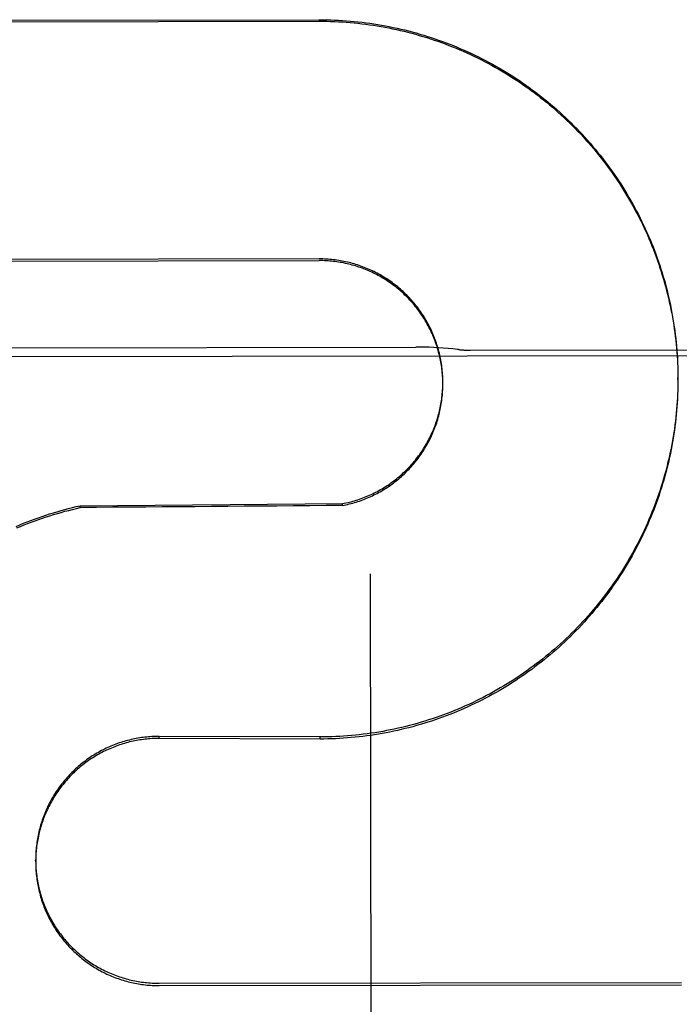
# Model space of a CAD drawing. Header units: inches. Extents: x 0 to 235, y 0 to 152.
# Tile 17 of 93: x 79.834 to 79.999, y 46.716 to 46.962. Entities that reach past the tile are written whole.
import ezdxf

# ---------------------------------------------------------------- set-up
doc = ezdxf.new("R2010")
doc.units = ezdxf.units.IN
doc.header["$LTSCALE"] = 12.9163468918
doc.header["$MEASUREMENT"] = 0
doc.linetypes.add('HIDDEN', pattern=[0.2, 0.1, -0.1])
doc.layers.add('02___PRT_ALL_AXES', color=7, linetype='CONTINUOUS')
doc.layers.add('DEFAULT_2', color=8, linetype='HIDDEN')

msp = doc.modelspace()

# ---------------------------------------------------------------- linework, layer by layer
at = {"layer": '02___PRT_ALL_AXES', "color": 8, "linetype": 'HIDDEN'}
for p, q in [((79.7027291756, 46.87740307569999), (80.5152281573, 46.8786894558)), ((79.78511251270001, 46.87976592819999), (79.9328383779, 46.87999981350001)), ((79.94647663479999, 46.8792008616), (80.0214765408, 46.8793196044))]:
    msp.add_line(p, q, dxfattribs=at)
at = {"layer": 'DEFAULT_2', "color": 8, "linetype": 'HIDDEN'}
for p, q in [((79.7785768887, 46.9613145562), (79.9087015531, 46.9615205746)), ((79.7785774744, 46.9609446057), (79.9087021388, 46.9611506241)), ((79.9087958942, 46.9019331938), (79.7786712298, 46.9017271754)), ((79.7786718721, 46.9013214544), (79.90879653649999, 46.9015274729)), ((79.9980344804, 46.8772446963), (79.9980865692, 46.8758096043)), ((79.9980845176, 46.8762648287), (79.9981252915, 46.8748347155)), ((79.9981237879, 46.8752844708), (79.9981533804, 46.87385943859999)), ((79.9981700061, 46.8733227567), (79.9981769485, 46.8723416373)), ((79.9395828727, 46.8714902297), (79.93956948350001, 46.87233586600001)), ((79.9395744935, 46.8697407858), (79.9395845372, 46.8705719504)), ((79.9395900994, 46.8710529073), (79.9395827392, 46.8718950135)), ((79.9395914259, 46.8708116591), (79.9395896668, 46.8714540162)), ((79.9395911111, 46.8706154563), (79.9395914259, 46.8708116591)), ((79.9981776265, 46.87191371), (79.99817379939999, 46.8709326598)), ((79.9981776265, 46.8719137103), (79.998176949, 46.8723416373)), ((79.9395568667, 46.8693037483), (79.9395724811, 46.8701310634)), ((79.9980969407, 46.8684181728), (79.998052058, 46.8670319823)), ((79.99813310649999, 46.8693986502), (79.9980984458, 46.8680065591)), ((79.9981584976, 46.8703794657), (79.9981342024, 46.8689816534)), ((79.84921194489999, 46.8404659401), (79.9145802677, 46.84098981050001)), ((79.84921266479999, 46.8400111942), (79.84921194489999, 46.8404659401)), ((79.9145809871, 46.8405354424), (79.9145802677, 46.84098981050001)), ((79.922438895, 46.2714015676), (79.92156478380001, 46.8235047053)), ((79.9089843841, 46.7828798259), (79.8688631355, 46.7830300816)), ((79.8688639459, 46.78251820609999), (79.8688631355, 46.7830300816)), ((79.9089851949, 46.7823677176), (79.8688639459, 46.78251820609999)), ((79.9089851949, 46.7823677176), (79.9089843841, 46.7828798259)), ((79.8381177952, 46.75169296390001), (79.8381169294, 46.7522398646)), ((79.86891178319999, 46.7215470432), (79.9990364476, 46.7217530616)), ((79.8689127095, 46.7209620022), (79.99903737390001, 46.7211680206))]:
    msp.add_line(p, q, dxfattribs=at)
for points in [[(79.9087015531, 46.9615205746), (79.9096828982, 46.9615167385), (79.91066402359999, 46.9615021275), (79.9116449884, 46.9614767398), (79.9126256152, 46.9614405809), (79.9136057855, 46.9613936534), (79.9145853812, 46.96133596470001), (79.915564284, 46.96126752), (79.9165423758, 46.9611883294), (79.9175195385, 46.9610984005), (79.91849565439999, 46.9609977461), (79.9194706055, 46.9608863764), (79.9204442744, 46.9607643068), (79.9214165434, 46.9606315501), (79.9223872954, 46.9604881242), (79.9233564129, 46.9603340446), (79.9243237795, 46.9601693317), (79.9252892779, 46.9599940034), (79.9262527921, 46.959808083), (79.92721420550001, 46.9596115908), (79.92817340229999, 46.9594045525), (79.9291302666, 46.9591869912), (79.9300846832, 46.9589589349), (79.9310365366, 46.9587204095), (79.93198571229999, 46.9584714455), (79.9329320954, 46.95821207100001), (79.9338755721, 46.9579423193), (79.9348160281, 46.9576622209), (79.93575335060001, 46.9573718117), (79.9366874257, 46.9570711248), (79.93761814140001, 46.95676019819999), (79.9385453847, 46.9564390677), (79.9394690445, 46.9561077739), (79.9403890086, 46.9557663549), (79.9413051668, 46.9554148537), (79.9422174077, 46.9550533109), (79.9431256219, 46.9546817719), (79.9440296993, 46.95430027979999), (79.9449295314, 46.9539088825), (79.9458250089, 46.9535076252), (79.9467160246, 46.9530965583), (79.94760247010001, 46.9526757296), (79.9484842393, 46.9522451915), (79.949361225, 46.95180499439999), (79.9502333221, 46.951355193), (79.9511004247, 46.9508958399), (79.9519624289, 46.9504269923), (79.9528192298, 46.9499487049), (79.9536707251, 46.9494610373), (79.954516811, 46.9489640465), (79.95535738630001, 46.9484577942), (79.9561923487, 46.9479423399), (79.9570215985, 46.9474177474), (79.9578450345, 46.9468840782), (79.95866255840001, 46.9463413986), (79.95947407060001, 46.9457897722), (79.9602794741, 46.94522926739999), (79.9610786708, 46.94465995), (79.9618715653, 46.9440818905), (79.9626580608, 46.9434951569), (79.9634380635, 46.9428998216), (79.9642114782, 46.942295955), (79.96497821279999, 46.9416836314), (79.9657381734, 46.94106292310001), (79.9664912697, 46.9404339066), (79.9672374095, 46.9397966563), (79.9679765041, 46.93915125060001), (79.968708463, 46.9384977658), (79.9694331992, 46.9378362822), (79.9701506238, 46.9371668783), (79.97086065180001, 46.9364896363), (79.97156319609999, 46.9358046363), (79.9722581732, 46.9351119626), (79.9729454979, 46.93441169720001), (79.9736250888, 46.93370392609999), (79.9742968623, 46.9329887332), (79.97496073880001, 46.9322662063), (79.9756166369, 46.9315364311), (79.9762644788, 46.9307994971), (79.97690418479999, 46.9300554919), (79.97753567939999, 46.9293045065), (79.97815888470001, 46.9285466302), (79.97877372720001, 46.9277819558), (79.979380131, 46.92701057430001), (79.9799780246, 46.92623258), (79.9805673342, 46.9254480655), (79.9811479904, 46.9246571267), (79.9817199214, 46.923859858), (79.9822830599, 46.9230563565), (79.98283733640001, 46.92224671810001), (79.9833826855, 46.9214310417), (79.9839190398, 46.9206094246), (79.9844463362, 46.9197819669), (79.9849645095, 46.9189487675), (79.9854734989, 46.9181099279), (79.9859732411, 46.9172655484), (79.9864636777, 46.9164157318), (79.98694474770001, 46.9155605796), (79.9874163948, 46.9147001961), (79.9878785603, 46.91383468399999), (79.9883311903, 46.9129641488), (79.9887742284, 46.9120886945), (79.9892076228, 46.9112084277), (79.9896313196, 46.9103234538), (79.9900452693, 46.9094338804), (79.99044942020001, 46.90853981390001), (79.9908437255, 46.90764136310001), (79.99122813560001, 46.90673863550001), (79.991602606, 46.90583174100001), (79.9919670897, 46.90492078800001), (79.9923215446, 46.9040058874), (79.9926659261, 46.9030871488), (79.9930001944, 46.9021646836), (79.9933243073, 46.9012386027), (79.9936382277, 46.9003090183), (79.99394191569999, 46.8993760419), (79.9942353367, 46.8984397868), (79.9945184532, 46.8975003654), (79.9947912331, 46.8965578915), (79.9950536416, 46.8956124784), (79.9953056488, 46.8946642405), (79.99554722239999, 46.893713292), (79.9957783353, 46.8927597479), (79.99599895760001, 46.8918037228), (79.9962090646, 46.8908453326), (79.9964086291, 46.8898846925), (79.9965976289, 46.8889219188), (79.9967760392, 46.8879571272), (79.9969438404, 46.8869904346), (79.9971010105, 46.8860219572), (79.9972475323, 46.8850518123), (79.9973833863, 46.88408011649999), (79.9975085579, 46.8831069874), (79.9976230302, 46.8821325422), (79.9977267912, 46.8811568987), (79.9978198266, 46.8801801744), (79.9979021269, 46.8792024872), (79.9979736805, 46.87822395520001), (79.9980344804, 46.8772446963)], [(79.9087021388, 46.9611506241), (79.9096765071, 46.961146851), (79.91065068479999, 46.9611324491), (79.9116247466, 46.9611074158), (79.9125984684, 46.9610717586), (79.9135716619, 46.961025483), (79.9145442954, 46.9609685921), (79.9155163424, 46.96090108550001), (79.9164875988, 46.9608229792), (79.9174578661, 46.9607342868), (79.9184271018, 46.9606350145), (79.9193952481, 46.9605251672), (79.9203621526, 46.960404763), (79.9213276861, 46.9602738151), (79.9222917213, 46.96013234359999), (79.92325410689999, 46.95998036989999), (79.9242147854, 46.9598179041), (79.9251737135, 46.9596449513), (79.9261306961, 46.9594615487), (79.92708553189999, 46.9592677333), (79.92803819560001, 46.959063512), (79.9289886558, 46.9588488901), (79.9299367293, 46.9586239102), (79.93088224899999, 46.9583886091), (79.9318251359, 46.9581430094), (79.932765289, 46.9578871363), (79.9337026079, 46.95762101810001), (79.9346370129, 46.9573446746), (79.9355683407, 46.9570581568), (79.9364964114, 46.9567615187), (79.9374211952, 46.9564547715), (79.9383426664, 46.95613792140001), (79.93926063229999, 46.9558110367), (79.9401749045, 46.955474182), (79.9410854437, 46.95512737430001), (79.9419921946, 46.9547706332), (79.9428950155, 46.9544040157), (79.9437937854, 46.9540275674), (79.94468838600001, 46.9536413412), (79.9455786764, 46.9532453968), (79.946464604, 46.95283975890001), (79.9473461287, 46.95242444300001), (79.9482230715, 46.9519995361), (79.9490952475, 46.9515651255), (79.949962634, 46.9511212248), (79.950825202, 46.9506678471), (79.9516827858, 46.95020508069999), (79.95253523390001, 46.9497330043), (79.95338247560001, 46.94925166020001), (79.9542244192, 46.9487610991), (79.9550609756, 46.9482613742), (79.95589207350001, 46.9477525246), (79.956717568, 46.9472346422), (79.9575372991, 46.9467078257), (79.958351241, 46.9461720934), (79.9591593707, 46.94562745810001), (79.95996151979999, 46.9450740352), (79.9607575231, 46.9445119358), (79.96154734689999, 46.9439411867), (79.9623309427, 46.9433618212), (79.9631081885, 46.9427739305), (79.9638789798, 46.9421775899), (79.9646432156, 46.94157288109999), (79.965400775, 46.9409598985), (79.96615161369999, 46.9403386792), (79.9668956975, 46.9397092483), (79.96763287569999, 46.9390717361), (79.9683629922, 46.9384262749), (79.9690860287, 46.9377728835), (79.9698019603, 46.9371115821), (79.9705106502, 46.93644249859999), (79.9712119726, 46.9357657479), (79.97190586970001, 46.9350813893), (79.9725922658, 46.9343894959), (79.9732710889, 46.93369014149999), (79.9739422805, 46.9329833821), (79.9746057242, 46.932269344), (79.9752612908, 46.9315481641), (79.9759089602, 46.93081986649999), (79.97654871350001, 46.93008446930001), (79.9771804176, 46.9293421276), (79.9778039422, 46.9285929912), (79.9784192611, 46.9278370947), (79.97902633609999, 46.927074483), (79.9796250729, 46.9263052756), (79.9802153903, 46.9255295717), (79.98079721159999, 46.9247474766), (79.9813704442, 46.9239591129), (79.98193505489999, 46.9231645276), (79.98249101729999, 46.9223637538), (79.9830382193, 46.9215569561), (79.9835765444, 46.9207443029), (79.9841059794, 46.9199258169), (79.9846265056, 46.9191015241), (79.9851380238, 46.9182715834), (79.9856404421, 46.9174361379), (79.9861337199, 46.9165952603), (79.9866178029, 46.9157490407), (79.9870926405, 46.9148975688), (79.9875581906, 46.9140409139), (79.9880143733, 46.913179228), (79.9884610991, 46.91231267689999), (79.9888983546, 46.9114412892), (79.9893261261, 46.9105650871), (79.9897443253, 46.909684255), (79.9901528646, 46.9087989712), (79.9905517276, 46.90790927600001), (79.9909408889, 46.9070152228), (79.9913202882, 46.9061169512), (79.9916898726, 46.9052145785), (79.9920495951, 46.904308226), (79.9923993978, 46.9033980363), (79.99273926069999, 46.9024840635), (79.99306916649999, 46.9015663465), (79.9933890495, 46.9006450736), (79.9936988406, 46.8997204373), (79.9939985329, 46.8987924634), (79.9942881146, 46.8978611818), (79.994567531, 46.896926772), (79.9948367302, 46.8959893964), (79.9950956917, 46.8950491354), (79.9953443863, 46.8941060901), (79.99558278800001, 46.8931603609), (79.9958108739, 46.892212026), (79.9960286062, 46.8912612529), (79.9962359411, 46.8903082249), (79.9964328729, 46.8893529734), (79.9966193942, 46.8883955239), (79.9967954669, 46.8874360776), (79.9969610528, 46.88647482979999), (79.9971161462, 46.8855118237), (79.99726073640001, 46.8845471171), (79.9973948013, 46.88358086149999), (79.9975183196, 46.88261318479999), (79.9976312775, 46.8816442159), (79.99773365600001, 46.8806741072), (79.99782544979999, 46.8797029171), (79.99790665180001, 46.87873068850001), (79.9979772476, 46.8777576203), (79.9980372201, 46.8767839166)], [(79.9395694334, 46.8719273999), (79.9395499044, 46.8727764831), (79.9395240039, 46.8732167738), (79.9394917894, 46.8736566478), (79.9394532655, 46.8740960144), (79.9394084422, 46.8745347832), (79.9393573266, 46.8749728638), (79.9392999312, 46.8754101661), (79.93923626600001, 46.8758466), (79.93916634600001, 46.8762820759), (79.9390901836, 46.87671650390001), (79.9390077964, 46.8771497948), (79.93891919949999, 46.8775818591), (79.938824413, 46.8780126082), (79.9387234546, 46.8784419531), (79.9386163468, 46.8788698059), (79.9385031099, 46.8792960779), (79.9383837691, 46.8797206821), (79.938258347, 46.8801435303), (79.9381268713, 46.8805645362), (79.93798936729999, 46.8809836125), (79.937845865, 46.8814006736), (79.9376963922, 46.8818156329), (79.93754098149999, 46.8822284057), (79.9373796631, 46.8826389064), (79.9372124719, 46.8830470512), (79.9370394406, 46.8834527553), (79.93686060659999, 46.883855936), (79.9366760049, 46.8842565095), (79.9364856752, 46.8846543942), (79.9362896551, 46.8850495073), (79.9360879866, 46.8854417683), (79.9358807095, 46.8858310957), (79.9356678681, 46.8862174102), (79.9354495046, 46.8866006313), (79.9352256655, 46.8869806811), (79.9349963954, 46.8873574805), (79.9347617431, 46.8877309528), (79.93452175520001, 46.8881010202), (79.9342764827, 46.8884676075), (79.9340259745, 46.8888306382), (79.9337702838, 46.8891900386), (79.9335094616, 46.8895457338), (79.9332435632, 46.88989765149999), (79.9329726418, 46.8902457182), (79.9326967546, 46.8905898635), (79.932415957, 46.8909300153), (79.9321303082, 46.8912661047), (79.9318398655, 46.8915980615), (79.9315446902, 46.8919258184), (79.9312448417, 46.8922493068), (79.930940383, 46.8925684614), (79.9306313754, 46.8928832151), (79.9303178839, 46.8931935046), (79.9299999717, 46.8934992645), (79.9296777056, 46.8938004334), (79.9293511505, 46.89409694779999), (79.92902037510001, 46.89438874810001), (79.928685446, 46.8946757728), (79.92834643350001, 46.8949579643), (79.92800340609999, 46.89523526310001), (79.9276564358, 46.8955076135), (79.9273055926, 46.8957749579), (79.92695095, 46.896037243), (79.9265925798, 46.8962944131), (79.9262305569, 46.8965464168), (79.92586495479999, 46.8967932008), (79.9254958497, 46.89703471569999), (79.9251233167, 46.8972709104), (79.9247474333, 46.8975017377), (79.92436827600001, 46.8977271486), (79.9239859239, 46.8979470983), (79.9236004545, 46.89816153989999), (79.9232119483, 46.8983704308), (79.9228204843, 46.8985737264), (79.9224261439, 46.8987713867), (79.9220290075, 46.89896336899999), (79.92162915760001, 46.8991496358), (79.9212266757, 46.8993301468), (79.9208216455, 46.8995048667), (79.9204141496, 46.8996737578), (79.9200042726, 46.899836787), (79.9195920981, 46.8999939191), (79.9191777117, 46.9001451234), (79.918761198, 46.9002903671), (79.9183426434, 46.9004296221), (79.9179221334, 46.9005628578), (79.9174997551, 46.9006900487), (79.9170755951, 46.9008111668), (79.916649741, 46.900926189), (79.9162222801, 46.9010350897), (79.9157933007, 46.9011378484), (79.9153628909, 46.9012344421), (79.9149311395, 46.90132485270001), (79.914498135, 46.9014090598), (79.9140639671, 46.901487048), (79.9136287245, 46.9015587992), (79.9131924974, 46.9016243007), (79.9127553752, 46.901683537), (79.9123174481, 46.90173649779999), (79.911878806, 46.9017831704), (79.9114395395, 46.901823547), (79.9109997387, 46.9018576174), (79.91055949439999, 46.9018853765), (79.910118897, 46.9019068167), (79.9096780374, 46.9019219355), (79.9092370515, 46.9019307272), (79.9087958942, 46.9019331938)], [(79.9395497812, 46.8723643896), (79.9395239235, 46.872801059), (79.9394918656, 46.8732372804), (79.9394536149, 46.87367299), (79.9394091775, 46.8741081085), (79.9393585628, 46.8745425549), (79.93930177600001, 46.8749762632), (79.9392388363, 46.8754091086), (79.9391697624, 46.8758409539), (79.9390945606, 46.8762717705), (79.9390132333, 46.8767015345), (79.9389258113, 46.87713009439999), (79.9388323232, 46.8775572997), (79.93873277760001, 46.8779831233), (79.9386271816, 46.8784075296), (79.9385155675, 46.8788303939), (79.9383979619, 46.8792516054), (79.9382743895, 46.8796710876), (79.9381448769, 46.8800887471), (79.93800944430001, 46.880504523), (79.9378681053, 46.8809183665), (79.9377209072, 46.88133014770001), (79.9375678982, 46.8817397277), (79.9374090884, 46.882147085), (79.93724448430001, 46.8825521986), (79.9370741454, 46.8829549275), (79.9368981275, 46.8833551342), (79.93671644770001, 46.8837527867), (79.9365291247, 46.8841478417), (79.93633620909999, 46.8845401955), (79.93613774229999, 46.884929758), (79.9359337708, 46.885316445), (79.9357243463, 46.8857001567), (79.9355094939, 46.8860808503), (79.9352892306, 46.88645849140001), (79.9350636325, 46.8868329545), (79.9348327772, 46.8872041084), (79.9345966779, 46.8875719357), (79.9343553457, 46.8879364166), (79.93410886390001, 46.8882974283), (79.9338573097, 46.88865485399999), (79.9336007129, 46.8890086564), (79.9333391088, 46.8893587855), (79.9330725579, 46.8897051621), (79.932801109, 46.8900477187), (79.9325248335, 46.8903863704), (79.9322438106, 46.8907210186), (79.9319580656, 46.89105163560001), (79.9316676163, 46.89137819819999), (79.9313725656, 46.891700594), (79.9310730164, 46.8920187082), (79.93076898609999, 46.8923325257), (79.9304604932, 46.8926420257), (79.9301476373, 46.8929471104), (79.9298305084, 46.8932476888), (79.9295091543, 46.89354371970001), (79.929183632, 46.8938351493), (79.9288540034, 46.8941219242), (79.9285203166, 46.894403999), (79.9281826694, 46.8946812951), (79.9278411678, 46.8949537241), (79.9274958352, 46.8952212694), (79.9271466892, 46.8954839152), (79.9267938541, 46.8957415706), (79.9264374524, 46.8959941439), (79.92607750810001, 46.8962416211), (79.9257140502, 46.8964839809), (79.92534718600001, 46.8967211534), (79.9249770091, 46.8969530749), (79.9246035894, 46.8971797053), (79.9242270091, 46.89740099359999), (79.9238473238, 46.89761690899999), (79.9234645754, 46.8978274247), (79.9230788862, 46.8980324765), (79.9226903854, 46.8982319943), (79.9222990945, 46.8984259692), (79.92190503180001, 46.8986143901), (79.9215083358, 46.8987971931), (79.9211091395, 46.89897431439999), (79.9207074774, 46.89914574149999), (79.9203033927, 46.8993114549), (79.9198969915, 46.8994714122), (79.91948836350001, 46.8996255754), (79.9190776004, 46.899773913), (79.9186648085, 46.8999163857), (79.91825003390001, 46.90005297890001), (79.9178333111, 46.90018367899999), (79.917414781, 46.9003084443), (79.9169945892, 46.90042722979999), (79.9165727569, 46.90054003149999), (79.9161493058, 46.9006468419), (79.9157243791, 46.9007476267), (79.9152981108, 46.9008423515), (79.9148705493, 46.9009310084), (79.9144417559, 46.9010135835), (79.9140118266, 46.9010900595), (79.9135808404, 46.90116041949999), (79.913148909, 46.9012246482), (79.9127161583, 46.9012827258), (79.9122826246, 46.9013346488), (79.9118483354, 46.90138041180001), (79.9114134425, 46.9014200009), (79.91097809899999, 46.9014534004), (79.9105423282, 46.9014806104), (79.9101061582, 46.9015016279), (79.9096697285, 46.9015164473), (79.90923320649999, 46.9015250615), (79.90879653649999, 46.9015274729)], [(79.9435105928, 46.8793727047), (79.94324202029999, 46.87940396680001), (79.9420573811, 46.8795324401), (79.94087608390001, 46.87964522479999), (79.9396987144, 46.8797423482), (79.9385258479, 46.87982385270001), (79.9373580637, 46.8798897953), (79.9361959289, 46.8799402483), (79.9350400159, 46.8799752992), (79.93389108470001, 46.87999505), (79.9328374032, 46.879999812)], [(79.9981522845, 46.87430374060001), (79.9981708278, 46.8728839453), (79.9981776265, 46.87191371)], [(79.9395859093, 46.8701780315), (79.9395902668, 46.8710129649), (79.9395907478, 46.8712403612)], [(79.9981769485, 46.8723416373), (79.9981731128, 46.8713605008), (79.9981593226, 46.86995707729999)], [(79.9145802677, 46.84098981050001), (79.9150130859, 46.8410752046), (79.91544454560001, 46.8411667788), (79.915874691, 46.8412645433), (79.9163033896, 46.841368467), (79.9167305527, 46.84147853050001), (79.91715609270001, 46.8415947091), (79.9175799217, 46.8417169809), (79.9180019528, 46.84184531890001), (79.91842209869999, 46.8419796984), (79.91884027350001, 46.8421200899), (79.9192563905, 46.84226646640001), (79.9196703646, 46.8424187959), (79.92008211, 46.842577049), (79.9204915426, 46.8427411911), (79.9208985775, 46.8429111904), (79.9213031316, 46.84308701), (79.9217051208, 46.8432686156), (79.9221044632, 46.8434559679), (79.9225010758, 46.84364903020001), (79.92289487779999, 46.84384776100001), (79.9232857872, 46.8440521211), (79.92367372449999, 46.8442620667), (79.9240586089, 46.8444775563), (79.9244403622, 46.8446985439), (79.9248189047, 46.8449249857), (79.9251941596, 46.8451568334), (79.92556604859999, 46.8453940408), (79.9259344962, 46.8456365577), (79.9262994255, 46.8458843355), (79.9266607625, 46.8461373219), (79.9270184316, 46.8463954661), (79.9273723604, 46.8466587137), (79.92772247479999, 46.84692701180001), (79.9280687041, 46.8472003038), (79.9284109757, 46.8474785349), (79.92874922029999, 46.8477616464), (79.92908336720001, 46.84804958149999), (79.9294133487, 46.84834227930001), (79.9297390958, 46.8486396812), (79.9300605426, 46.84894172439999), (79.9303776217, 46.8492483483), (79.930690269, 46.8495594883), (79.93099841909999, 46.8498750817), (79.9313020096, 46.8501950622), (79.9316009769, 46.85051936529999), (79.9318952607, 46.8508479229), (79.932184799, 46.8511806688), (79.9324695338, 46.851517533), (79.93274940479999, 46.8518584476), (79.93302435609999, 46.85220334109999), (79.9332943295, 46.8525521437), (79.9335592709, 46.8529047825), (79.9338191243, 46.8532611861), (79.9340738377, 46.8536212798), (79.9343233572, 46.8539849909), (79.9345676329, 46.8543522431), (79.934806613, 46.8547229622), (79.9350402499, 46.8550970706), (79.9352684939, 46.8554744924), (79.9354912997, 46.85585514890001), (79.93570861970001, 46.8562389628), (79.9359204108, 46.8566258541), (79.9361266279, 46.85701574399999), (79.9363272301, 46.85740855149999), (79.9365221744, 46.8578041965), (79.9367114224, 46.85820259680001), (79.9368949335, 46.8586036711), (79.93707267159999, 46.8590073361), (79.9372445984, 46.8594135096), (79.9374106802, 46.8598221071), (79.9375708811, 46.8602330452), (79.93772516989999, 46.8606462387), (79.937873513, 46.8610616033), (79.9380158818, 46.8614790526), (79.938152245, 46.86189850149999), (79.9382825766, 46.86231986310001), (79.9384068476, 46.862743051), (79.9385250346, 46.8631679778), (79.9386371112, 46.8635945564), (79.9387430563, 46.8640226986), (79.9388428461, 46.8644523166), (79.9389364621, 46.8648833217), (79.9390238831, 46.8653156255), (79.9391050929, 46.86574913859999), (79.9391800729, 46.8661837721), (79.9392488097, 46.8666194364), (79.9393112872, 46.86705604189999), (79.9393674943, 46.8674934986), (79.9394174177, 46.8679317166), (79.939461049, 46.86837060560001), (79.9394983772, 46.8688100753), (79.9395293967, 46.8692500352), (79.93955409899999, 46.8696903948)], [(79.9145809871, 46.8405354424), (79.9150092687, 46.8406199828), (79.915436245, 46.84071058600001), (79.9158619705, 46.8408072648), (79.9162862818, 46.840909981), (79.9167090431, 46.8410187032), (79.9171302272, 46.8411334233), (79.9175498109, 46.8412541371), (79.91796764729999, 46.8413808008), (79.9183835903, 46.8415133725), (79.9187976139, 46.8416518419), (79.91920968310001, 46.8417961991), (79.919619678, 46.8419464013), (79.9200274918, 46.8421024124), (79.92043305, 46.8422642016), (79.9208362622, 46.84243173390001), (79.9212370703, 46.8426049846), (79.9216354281, 46.8427839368), (79.9220312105, 46.842968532), (79.922424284, 46.8431587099), (79.9228146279, 46.8433544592), (79.923202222, 46.8435557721), (79.92358693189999, 46.8437625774), (79.923968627, 46.84397480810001), (79.9243472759, 46.8441924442), (79.92472283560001, 46.84441546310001), (79.9250952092, 46.8446438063), (79.9254643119, 46.8448774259), (79.925830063, 46.84511626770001), (79.9261923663, 46.8453602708), (79.9265511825, 46.8456094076), (79.9269064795, 46.8458636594), (79.9272581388, 46.8461229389), (79.92760603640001, 46.8463871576), (79.9279501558, 46.8466563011), (79.92829047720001, 46.8469303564), (79.9286268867, 46.8472092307), (79.9289592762, 46.8474928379), (79.9292876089, 46.847781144), (79.9296118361, 46.8480741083), (79.929931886, 46.8483716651), (79.930247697, 46.8486737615), (79.930559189, 46.8489803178), (79.93086627, 46.8492912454), (79.9311689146, 46.8496065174), (79.931467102, 46.8499261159), (79.9317607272, 46.8502499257), (79.9320496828, 46.850577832), (79.9323339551, 46.85090981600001), (79.9326135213, 46.8512458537), (79.9328883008, 46.85158584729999), (79.9331582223, 46.8519297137), (79.93342323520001, 46.8522773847), (79.9336832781, 46.85262878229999), (79.9339383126, 46.85298385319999), (79.9341883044, 46.8533425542), (79.93443318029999, 46.8537047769), (79.9346728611, 46.8540704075), (79.934907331, 46.8544394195), (79.935136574, 46.8548117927), (79.9353605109, 46.855187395), (79.9355790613, 46.8555660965), (79.9357922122, 46.8559478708), (79.9359999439, 46.856332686), (79.9362021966, 46.8567204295), (79.9363989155, 46.8571110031), (79.93659006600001, 46.8575043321), (79.9367756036, 46.8579003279), (79.9369555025, 46.8582989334), (79.9371297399, 46.8587001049), (79.93729826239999, 46.8591037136), (79.9374610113, 46.8595096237), (79.9376179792, 46.8599178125), (79.9377691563, 46.8603282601), (79.937914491, 46.8607408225), (79.9380539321, 46.8611553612), (79.9381874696, 46.86157183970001), (79.9383150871, 46.86199021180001), (79.9384367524, 46.8624103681), (79.9385524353, 46.8628322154), (79.9386621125, 46.8632556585), (79.93876575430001, 46.8636805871), (79.9388633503, 46.86410695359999), (79.9389548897, 46.86453472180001), (79.9390403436, 46.8649637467), (79.9391196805, 46.8653938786), (79.93919289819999, 46.8658250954), (79.9392599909, 46.8662573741), (79.9393209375, 46.866690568), (79.939375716, 46.8671245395), (79.9394243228, 46.8675592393), (79.93946674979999, 46.8679946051), (79.93950298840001, 46.86843053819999), (79.939533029, 46.8688669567), (79.9395568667, 46.8693037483)], [(79.9980500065, 46.8674381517), (79.9979923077, 46.8664587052), (79.997923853, 46.8654799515), (79.9978446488, 46.8645020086), (79.99775470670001, 46.8635249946), (79.99765403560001, 46.8625490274), (79.99754264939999, 46.8615742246), (79.99742055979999, 46.8606007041), (79.9972877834, 46.859628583), (79.9971443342, 46.85865797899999), (79.9969902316, 46.8576890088), (79.9968254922, 46.8567217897), (79.9966501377, 46.855756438), (79.9964641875, 46.8547930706), (79.9962676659, 46.8538318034), (79.9960605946, 46.8528727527), (79.99584300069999, 46.8519160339), (79.9956149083, 46.8509617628), (79.995376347, 46.85001005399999), (79.9951273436, 46.849061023), (79.9948679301, 46.8481147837), (79.9945981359, 46.8471714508), (79.9943179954, 46.8462311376), (79.9940275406, 46.8452939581), (79.9937268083, 46.8443600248), (79.993415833, 46.84342945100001), (79.9930946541, 46.8425023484), (79.9927633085, 46.84157882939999), (79.9924218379, 46.8406590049), (79.9920702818, 46.8397429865), (79.9917086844, 46.838830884), (79.9913370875, 46.8379228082), (79.99095553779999, 46.837018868), (79.9905640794, 46.8361191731), (79.9901627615, 46.8352238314), (79.9897516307, 46.8343329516), (79.9893307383, 46.8334466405), (79.98890013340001, 46.8325650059), (79.9884598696, 46.8316881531), (79.9880099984, 46.830816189), (79.9875505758, 46.8299492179), (79.9870816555, 46.8290873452), (79.9866032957, 46.828230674), (79.9861155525, 46.8273793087), (79.9856184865, 46.8265333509), (79.9851121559, 46.82569290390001), (79.9845966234, 46.8248580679), (79.9840719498, 46.8240289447), (79.9835381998, 46.8232056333), (79.9829954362, 46.8223882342), (79.9824437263, 46.82157684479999), (79.9818831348, 46.8207715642), (79.9813137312, 46.8199724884), (79.9807355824, 46.8191797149), (79.9801487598, 46.8183933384), (79.9795533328, 46.8176134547), (79.9789493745, 46.816840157), (79.9783369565, 46.8160735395), (79.9777161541, 46.8153136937), (79.9770870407, 46.8145607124), (79.9764496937, 46.8138146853), (79.9758041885, 46.8130757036), (79.9751506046, 46.81234385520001), (79.9744890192, 46.81161922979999), (79.9738195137, 46.8109019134), (79.9731421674, 46.81019199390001), (79.9724570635, 46.8094895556), (79.9717642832, 46.8087946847), (79.9710639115, 46.8081074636), (79.9703560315, 46.8074279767), (79.9696407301, 46.8067563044), (79.9689180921, 46.8060925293), (79.9681882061, 46.80543673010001), (79.9674511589, 46.80478898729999), (79.9667070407, 46.8041493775), (79.9659559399, 46.8035179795), (79.9651979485, 46.802894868), (79.9644331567, 46.8022801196), (79.96366165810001, 46.801673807), (79.9628835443, 46.8010760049), (79.96209891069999, 46.8004867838), (79.96130785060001, 46.7999062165), (79.9605104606, 46.7993343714), (79.95970683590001, 46.798771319), (79.9588970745, 46.7982171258), (79.9580812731, 46.7976718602), (79.957259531, 46.7971355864), (79.95643194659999, 46.7966083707), (79.9555986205, 46.796090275), (79.9547596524, 46.7955813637), (79.9539151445, 46.7950816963), (79.9530651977, 46.7945913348), (79.9522099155, 46.7941103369), (79.9513494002, 46.793638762), (79.95048375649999, 46.7931766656), (79.949613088, 46.792724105), (79.9487375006, 46.7922811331), (79.9478570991, 46.79184780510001), (79.9469719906, 46.7914241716), (79.94608228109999, 46.7910102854), (79.9451880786, 46.7906061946), (79.9442894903, 46.7902119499), (79.9433866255, 46.789827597), (79.9424795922, 46.7894531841), (79.9415685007, 46.7890887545), (79.94065346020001, 46.7887343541), (79.9397345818, 46.7883900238), (79.93881197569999, 46.7880558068), (79.9378857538, 46.7877317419), (79.9369560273, 46.7874178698), (79.936022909, 46.7871142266), (79.9350865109, 46.7868208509), (79.9341469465, 46.786537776), (79.9332043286, 46.7862650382), (79.9322587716, 46.7860026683), (79.93131038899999, 46.7857507), (79.9303592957, 46.7855091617), (79.929405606, 46.7852780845), (79.9284494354, 46.78505749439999), (79.9274908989, 46.7848474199), (79.9265301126, 46.78464788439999), (79.9255671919, 46.7844589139), (79.9246022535, 46.78428052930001), (79.9236354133, 46.7841127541), (79.92266678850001, 46.7839556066), (79.9216964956, 46.7838091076), (79.9207246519, 46.7836732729), (79.9197513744, 46.7835481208), (79.9187767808, 46.7834336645), (79.9178009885, 46.7833299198), (79.9168241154, 46.78323689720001), (79.9158462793, 46.78315460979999), (79.9148675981, 46.7830830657), (79.91388819, 46.7830222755), (79.9129081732, 46.7829722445), (79.9119276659, 46.7829329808), (79.9109467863, 46.782904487), (79.9099657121, 46.78288676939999), (79.9089843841, 46.7828798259)], [(79.998052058, 46.8670319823), (79.99799504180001, 46.8660579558), (79.9979273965, 46.8650845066), (79.997849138, 46.8641118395), (79.9977602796, 46.8631401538), (79.9976608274, 46.8621694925), (79.9975507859, 46.8611999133), (79.9974301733, 46.86023157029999), (79.9972990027, 46.8592645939), (79.99715729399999, 46.8582991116), (79.9970050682, 46.8573352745), (79.9968423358, 46.8563731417), (79.9966691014, 46.8554127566), (79.99648540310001, 46.8544543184), (79.9962912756, 46.85349802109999), (79.9960867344, 46.8525439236), (79.9958718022, 46.8515921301), (79.99564649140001, 46.8506426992), (79.9954108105, 46.8496956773), (79.9951647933, 46.8487512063), (79.9949084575, 46.847809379), (79.9946418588, 46.8468703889), (79.994365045, 46.8459344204), (79.9940780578, 46.8450015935), (79.9937809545, 46.84407208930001), (79.9934737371, 46.84314590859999), (79.9931564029, 46.84222304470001), (79.9928290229, 46.8413037), (79.99249166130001, 46.8403880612), (79.9921443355, 46.83947616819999), (79.9917870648, 46.838568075), (79.9914199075, 46.8376639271), (79.9910429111, 46.8367638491), (79.9906561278, 46.8358679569), (79.99025961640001, 46.8349763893), (79.9898534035, 46.8340892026), (79.98943750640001, 46.83320644), (79.9890120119, 46.8323282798), (79.98857700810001, 46.8314549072), (79.98813250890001, 46.8305863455), (79.9876785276, 46.8297226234), (79.9872151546, 46.8288639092), (79.986742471, 46.8280103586), (79.9862605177, 46.8271620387), (79.98576934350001, 46.8263190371), (79.9852690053, 46.82548144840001), (79.9847595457, 46.8246493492), (79.98424105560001, 46.82382288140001), (79.9837136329, 46.8230022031), (79.98317729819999, 46.8221873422), (79.9826320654, 46.82137832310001), (79.98207805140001, 46.8205753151), (79.9815153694, 46.819778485), (79.98094404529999, 46.81898786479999), (79.9803641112, 46.8182035), (79.9797756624, 46.817425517), (79.9791787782, 46.8166540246), (79.9785735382, 46.8158891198), (79.9779600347, 46.81513092), (79.9773383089, 46.8143794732), (79.9767083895, 46.8136348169), (79.9760704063, 46.8128971), (79.9754244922, 46.8121664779), (79.9747706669, 46.8114429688), (79.9741089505, 46.8107265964), (79.97343947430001, 46.8100174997), (79.9727623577, 46.8093158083), (79.9720776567, 46.808621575), (79.9713854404, 46.8079348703), (79.970685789, 46.8072557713), (79.96997876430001, 46.8065843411), (79.9692644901, 46.805920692), (79.96854310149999, 46.8052649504), (79.9678146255, 46.80461713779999), (79.9670790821, 46.8039772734), (79.9663366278, 46.80334549), (79.965587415, 46.802721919), (79.9648314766, 46.8021065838), (79.96406885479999, 46.8014995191), (79.9632996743, 46.800900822), (79.9625240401, 46.8003105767), (79.9617420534, 46.7997288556), (79.9609538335, 46.7991557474), (79.960159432, 46.7985912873), (79.9593588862, 46.7980355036), (79.9585523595, 46.797488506), (79.9577400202, 46.7969504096), (79.9569218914, 46.79642122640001), (79.9560979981, 46.7959009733), (79.9552685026, 46.7953897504), (79.9544335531, 46.794887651), (79.95359321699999, 46.7943947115), (79.95274757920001, 46.7939109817), (79.95189673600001, 46.79343651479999), (79.95104076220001, 46.7929713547), (79.9501798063, 46.792515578), (79.94931403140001, 46.7920692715), (79.94844346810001, 46.7916324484), (79.9475681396, 46.7912051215), (79.94668823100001, 46.7907873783), (79.9458039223, 46.7903793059), (79.9449152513, 46.78998091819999), (79.9440222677, 46.7895922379), (79.94312511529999, 46.7892133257), (79.94222391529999, 46.7888442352), (79.94131878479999, 46.7884850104), (79.9404098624, 46.78813570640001), (79.9394972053, 46.7877963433), (79.9385808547, 46.7874669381), (79.9376609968, 46.7871475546), (79.9367378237, 46.78683826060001), (79.9358113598, 46.78653906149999), (79.9348816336, 46.7862499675), (79.9339488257, 46.7859710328), (79.9330131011, 46.7857023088), (79.93207453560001, 46.7854438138), (79.931133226, 46.78519557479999), (79.9301892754, 46.7849576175), (79.9292427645, 46.78472996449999), (79.9282938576, 46.7845126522), (79.9273427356, 46.7843057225), (79.92638942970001, 46.78410918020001), (79.9254339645, 46.7839230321), (79.9244765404, 46.7837473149), (79.92351735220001, 46.7835820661), (79.9225564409, 46.78342729), (79.92159386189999, 46.7832829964), (79.9206297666, 46.7831492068), (79.91966428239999, 46.7830259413), (79.9186975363, 46.782913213), (79.91772967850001, 46.7828110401), (79.91676076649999, 46.7827194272), (79.9157908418, 46.7826383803), (79.9148201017, 46.7825679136), (79.913848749, 46.7825080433), (79.9128768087, 46.78245876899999), (79.9119043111, 46.7824200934), (79.910931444, 46.7823920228), (79.90995843, 46.7823745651), (79.9089851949, 46.7823677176)], [(79.83327882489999, 46.8353371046), (79.8341874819, 46.8357199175), (79.83510026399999, 46.83609279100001), (79.8360170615, 46.8364556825), (79.8369377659, 46.836808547), (79.83786226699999, 46.8371513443), (79.8387904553, 46.8374840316), (79.8397222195, 46.8378065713), (79.8406574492, 46.838118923), (79.84159603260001, 46.8384210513), (79.8425378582, 46.8387129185), (79.8434828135, 46.8389944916), (79.8444307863, 46.8392657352), (79.8453816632, 46.8395266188), (79.8463353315, 46.8397771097), (79.847291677, 46.8400171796), (79.8482505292, 46.8402467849), (79.84921194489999, 46.8404659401)], [(79.83340325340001, 46.8349305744), (79.8343052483, 46.8353093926), (79.8352112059, 46.83567838), (79.83612109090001, 46.8360375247), (79.8370348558, 46.836386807), (79.837952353, 46.8367261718), (79.8388734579, 46.83705557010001), (79.8397980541, 46.8373749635), (79.8407260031, 46.83768430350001), (79.8416572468, 46.8379835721), (79.8425917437, 46.83827275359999), (79.8435293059, 46.8385517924), (79.8444697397, 46.8388206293), (79.8454130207, 46.83907925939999), (79.8463591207, 46.8393276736), (79.8473078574, 46.8395658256), (79.84825901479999, 46.8397936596), (79.84921266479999, 46.8400111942)], [(79.8688631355, 46.7830300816), (79.8684238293, 46.7830269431), (79.86798470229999, 46.7830175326), (79.8675457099, 46.78300184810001), (79.8671069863, 46.7829798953), (79.86666862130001, 46.7829516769), (79.8662307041, 46.7829172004), (79.8657933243, 46.7828764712), (79.8653565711, 46.7828294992), (79.8649205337, 46.78277629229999), (79.8644853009, 46.7827168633), (79.86405096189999, 46.7826512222), (79.8636176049, 46.7825793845), (79.86318531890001, 46.7825013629), (79.8627541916, 46.7824171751), (79.86232431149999, 46.7823268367), (79.8618957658, 46.7822303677), (79.8614686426, 46.7821277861), (79.8610430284, 46.7820191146), (79.8606190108, 46.7819043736), (79.86019667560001, 46.7817835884), (79.8597761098, 46.7816567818), (79.85935739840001, 46.78152398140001), (79.85894062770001, 46.7813852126), (79.8585258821, 46.7812405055), (79.8581132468, 46.7810898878), (79.8577028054, 46.7809333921), (79.85729464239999, 46.78077104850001), (79.8568888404, 46.780602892), (79.856485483, 46.7804289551), (79.8560846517, 46.780249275), (79.8556864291, 46.7800638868), (79.8552908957, 46.7798728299), (79.85489813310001, 46.7796761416), (79.85450822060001, 46.7794738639), (79.8541212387, 46.7792660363), (79.8537372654, 46.77905270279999), (79.85335638, 46.7788339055), (79.8529786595, 46.77860969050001), (79.8526041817, 46.7783801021), (79.8522330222, 46.7781451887), (79.8518652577, 46.7779049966), (79.8515009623, 46.7776595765), (79.85114021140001, 46.7774089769), (79.8507830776, 46.7771532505), (79.8504296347, 46.7768924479), (79.850079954, 46.776626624), (79.8497341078, 46.7763558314), (79.8493921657, 46.776080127), (79.8490541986, 46.7757995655), (79.8487202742, 46.7755142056), (79.848390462, 46.7752241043), (79.84806482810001, 46.774929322), (79.8477434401, 46.7746299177), (79.8474263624, 46.7743259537), (79.8471136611, 46.7740174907), (79.84680539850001, 46.77370459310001), (79.8465016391, 46.7733873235), (79.8462024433, 46.7730657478), (79.8459078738, 46.7727399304), (79.8456179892, 46.7724099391), (79.84533285, 46.77207584), (79.8450525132, 46.7717377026), (79.84477703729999, 46.7713955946), (79.844506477, 46.7710495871), (79.8442408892, 46.7706997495), (79.8439803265, 46.7703461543), (79.8437248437, 46.7699888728), (79.8434744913, 46.7696279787), (79.843229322, 46.7692635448), (79.8429893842, 46.7688956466), (79.8427547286, 46.7685243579), (79.84252540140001, 46.76814975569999), (79.8423014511, 46.7677719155), (79.8420829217, 46.7673909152), (79.8418698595, 46.7670068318), (79.8416623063, 46.7666197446), (79.8414603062, 46.7662297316), (79.84126389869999, 46.7658368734), (79.8410731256, 46.7654412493), (79.840888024, 46.7650429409), (79.8407086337, 46.7646420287), (79.8405349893, 46.76423859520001), (79.8403671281, 46.7638327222), (79.84020508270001, 46.7634244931), (79.8400488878, 46.7630139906), (79.83989857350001, 46.7626012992), (79.83975417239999, 46.7621865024), (79.8396157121, 46.7617696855), (79.83948322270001, 46.7613509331), (79.83935672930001, 46.7609303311), (79.83923625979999, 46.7605079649), (79.8391218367, 46.7600839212), (79.8390134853, 46.7596582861), (79.8389112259, 46.75923114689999), (79.8388150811, 46.7588025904), (79.8387250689, 46.7583727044), (79.83864120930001, 46.7579415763), (79.83856351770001, 46.7575092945), (79.8384920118, 46.7570759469), (79.8384267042, 46.75664162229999), (79.8383676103, 46.75620640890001), (79.8383147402, 46.755770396), (79.8382681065, 46.7553336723), (79.8382277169, 46.754896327), (79.8381935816, 46.7544584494), (79.8381657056, 46.7540201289), (79.8381440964, 46.753581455), (79.8381287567, 46.7531425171), (79.83811969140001, 46.752703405), (79.8381169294, 46.7522398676)], [(79.8688639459, 46.78251820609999), (79.8684291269, 46.7825151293), (79.8679944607, 46.7825058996), (79.8675598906, 46.7824905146), (79.8671255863, 46.7824689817), (79.8666916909, 46.7824413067), (79.8662582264, 46.7824074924), (79.8658252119, 46.7823675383), (79.8653927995, 46.7823214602), (79.8649611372, 46.7822692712), (79.864530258, 46.7822109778), (79.8641002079, 46.7821465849), (79.8636710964, 46.7820761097), (79.8632430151, 46.7819995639), (79.8628160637, 46.7819169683), (79.86239036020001, 46.7818283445), (79.86196594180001, 46.7817337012), (79.861542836, 46.7816330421), (79.86112119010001, 46.7815264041), (79.86070115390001, 46.7814138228), (79.8602827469, 46.7812953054), (79.85986599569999, 46.7811708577), (79.8594510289, 46.7810405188), (79.8590379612, 46.7809043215), (79.8586268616, 46.7807622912), (79.858217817, 46.7806144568), (79.85781088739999, 46.78046084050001), (79.8574061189, 46.7803014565), (79.8570036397, 46.7801363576), (79.8566035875, 46.7799655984), (79.8562059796, 46.7797891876), (79.8558108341, 46.7796071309), (79.85541828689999, 46.779419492), (79.8550284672, 46.7792263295), (79.8546414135, 46.7790276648), (79.854257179, 46.7788235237), (79.8538758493, 46.7786139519), (79.8534974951, 46.7783989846), (79.853122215, 46.77817868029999), (79.8527501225, 46.7779531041), (79.852381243, 46.7777222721), (79.8520155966, 46.777486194), (79.8516533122, 46.7772449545), (79.8512945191, 46.7769986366), (79.85093923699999, 46.7767472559), (79.8505874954, 46.776490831), (79.850239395, 46.776229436), (79.8498950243, 46.7759631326), (79.8495544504, 46.775691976), (79.84921775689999, 46.7754160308), (79.8488849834, 46.7751353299), (79.8485561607, 46.7748498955), (79.8482313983, 46.77455982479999), (79.8479108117, 46.7742652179), (79.8475944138, 46.7739660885), (79.8472822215, 46.77366244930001), (79.8469743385, 46.7733544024), (79.8466708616, 46.7730420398), (79.8463718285, 46.7727254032), (79.8460772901, 46.7724045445), (79.84578730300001, 46.7720795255), (79.8455019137, 46.77175039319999), (79.8452212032, 46.7714172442), (79.844945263, 46.7710801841), (79.84467410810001, 46.7707392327), (79.8444077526, 46.77039440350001), (79.8441462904, 46.7700458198), (79.8438898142, 46.76969360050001), (79.84363834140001, 46.7693377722), (79.8433918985, 46.7689783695), (79.8431505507, 46.7686154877), (79.8429143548, 46.7682492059), (79.8426833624, 46.7678796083), (79.8424576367, 46.7675067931), (79.84223719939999, 46.7671307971), (79.8420220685, 46.7667516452), (79.8418123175, 46.7663694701), (79.84160802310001, 46.7659844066), (79.8414091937, 46.7655964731), (79.84121584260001, 46.76520569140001), (79.8410280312, 46.7648121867), (79.8408458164, 46.76441607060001), (79.8406692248, 46.7640174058), (79.8404982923, 46.7636162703), (79.8403330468, 46.7632127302), (79.8401735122, 46.7628068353), (79.84001973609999, 46.7623987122), (79.8398717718, 46.7619884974), (79.8397296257, 46.7615762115), (79.8395933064, 46.76116187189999), (79.8394628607, 46.7607456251), (79.8393383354, 46.7603276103), (79.8392197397, 46.75990786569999), (79.8391070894, 46.7594864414), (79.8390004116, 46.7590634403), (79.8388997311, 46.75863894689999), (79.8388050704, 46.7582130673), (79.8387164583, 46.7577859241), (79.8386339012, 46.75735755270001), (79.8385574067, 46.7569279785), (79.8384870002, 46.756497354), (79.8384227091, 46.7560658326), (79.838364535, 46.7556334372), (79.8383124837, 46.7552001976), (79.8382665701, 46.7547662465), (79.83822681, 46.7543317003), (79.8381932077, 46.7538966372), (79.8381657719, 46.7534611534), (79.8381445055, 46.7530253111), (79.8381294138, 46.7525891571), (79.8381204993, 46.7521528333), (79.838117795, 46.75169296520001)], [(79.8381169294, 46.7522398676), (79.8381203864, 46.7518250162), (79.8381301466, 46.75138591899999), (79.8381461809, 46.750947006), (79.8381684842, 46.7505083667), (79.8381970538, 46.750070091), (79.8382318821, 46.7496322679), (79.83827296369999, 46.7491949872), (79.8383202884, 46.7487583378), (79.8383738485, 46.7483224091), (79.838433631, 46.7478872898), (79.8384996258, 46.7474530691), (79.8385718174, 46.74701983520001), (79.838650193, 46.746587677), (79.8387347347, 46.7461566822), (79.8388254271, 46.74572693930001), (79.8389222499, 46.7452985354), (79.8390251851, 46.7448715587), (79.8391342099, 46.7444460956), (79.8392493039, 46.7440222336), (79.8393704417, 46.74360005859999), (79.8394976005, 46.7431796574), (79.8396307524, 46.7427611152), (79.83976987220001, 46.742344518), (79.8399149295, 46.7419299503), (79.8400658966, 46.7415174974), (79.840222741, 46.7411072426), (79.84038543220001, 46.7406992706), (79.8405539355, 46.7402936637), (79.840728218, 46.7398905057), (79.84090824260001, 46.7394898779), (79.8410939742, 46.739091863), (79.8412853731, 46.7386965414), (79.8414824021, 46.7383039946), (79.8416850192, 46.7379143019), (79.8418931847, 46.7375275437), (79.8421068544, 46.73714379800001), (79.8423259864, 46.7367631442), (79.84255053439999, 46.73638565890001), (79.8427804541, 46.73601142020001), (79.843015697, 46.7356405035), (79.8432562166, 46.7352729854), (79.8435019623, 46.73490894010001), (79.8437528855, 46.7345484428), (79.8440089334, 46.73419156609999), (79.8442700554, 46.7338383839), (79.8445361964, 46.7334889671), (79.8448073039, 46.7331433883), (79.8450833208, 46.7328017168), (79.8453641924, 46.7324640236), (79.84564985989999, 46.7321303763), (79.8459402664, 46.7318008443), (79.84623535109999, 46.73147549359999), (79.8465350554, 46.7311543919), (79.8468393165, 46.73083760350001), (79.8471480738, 46.7305251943), (79.8474612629, 46.7302172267), (79.8477788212, 46.729913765), (79.8481006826, 46.7296148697), (79.8484267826, 46.7293206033), (79.84875705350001, 46.72903102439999), (79.849091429, 46.7287461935), (79.84942983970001, 46.7284661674), (79.8497722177, 46.7281910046), (79.850118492, 46.72792075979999), (79.8504685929, 46.72765548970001), (79.850822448, 46.727395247), (79.8511799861, 46.7271400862), (79.8515411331, 46.726890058), (79.8519058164, 46.72664521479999), (79.8522739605, 46.72640560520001), (79.8526454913, 46.7261712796), (79.8530203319, 46.7259422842), (79.8533984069, 46.7257186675), (79.853779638, 46.7255004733), (79.8541639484, 46.725287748), (79.8545512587, 46.7250805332), (79.8549414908, 46.7248788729), (79.8553345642, 46.7246828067), (79.8557303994, 46.7244923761), (79.8561289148, 46.72430761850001), (79.85653003, 46.7241285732), (79.8569336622, 46.723955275), (79.85733972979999, 46.723787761), (79.8577481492, 46.7236260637), (79.8581588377, 46.723470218), (79.85857171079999, 46.7233202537), (79.8589866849, 46.7231762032), (79.8594036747, 46.7230380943), (79.8598225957, 46.72290595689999), (79.8602433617, 46.7227798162), (79.8606658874, 46.7226596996), (79.86109008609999, 46.72254563), (79.8615158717, 46.72243763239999), (79.86194315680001, 46.722335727), (79.8623718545, 46.7222399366), (79.8628018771, 46.7221502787), (79.863233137, 46.7220667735), (79.86366554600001, 46.7219894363), (79.8640990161, 46.7219182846), (79.8645334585, 46.7218533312), (79.8649687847, 46.7217945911), (79.8654049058, 46.7217420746), (79.86584173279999, 46.7216957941), (79.8662791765, 46.7216557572), (79.8667171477, 46.72162197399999), (79.8671555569, 46.7215944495), (79.8675943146, 46.7215731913), (79.8680333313, 46.7215582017), (79.8684724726, 46.7215494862), (79.86891178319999, 46.7215470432)], [(79.838117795, 46.75169296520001), (79.8381212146, 46.7512801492), (79.8381308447, 46.7508438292), (79.83814665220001, 46.750407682), (79.8381686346, 46.7499718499), (79.838196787, 46.7495363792), (79.8382311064, 46.7491013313), (79.8382715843, 46.7486668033), (79.8383182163, 46.7482328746), (79.8383709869, 46.7477996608), (79.8384298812, 46.7473672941), (79.8384948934, 46.746935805), (79.8385660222, 46.7465052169), (79.8386432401, 46.7460756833), (79.8387265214, 46.7456473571), (79.838815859, 46.7452202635), (79.83891124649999, 46.7447944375), (79.8390126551, 46.7443700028), (79.8391200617, 46.7439470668), (79.83923344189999, 46.7435257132), (79.8393527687, 46.7431060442), (79.8394780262, 46.74268811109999), (79.8396092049, 46.742271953), (79.839746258, 46.7418577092), (79.8398891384, 46.74144552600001), (79.84003783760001, 46.74103542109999), (79.8401923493, 46.7406274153), (79.8403526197, 46.7402216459), (79.8405186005, 46.7398182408), (79.8406902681, 46.7394172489), (79.84086759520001, 46.7390187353), (79.8410505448, 46.7386227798), (79.8412390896, 46.73822944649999), (79.8414331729, 46.7378388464), (79.8416327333, 46.7374511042), (79.84183775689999, 46.7370662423), (79.8420482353, 46.7366842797), (79.842264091, 46.7363053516), (79.8424852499, 46.7359295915), (79.842711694, 46.7355570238), (79.8429434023, 46.7351876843), (79.84318031, 46.7348216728), (79.8434223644, 46.73445907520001), (79.8436695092, 46.7340999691), (79.8439216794, 46.733744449), (79.8441788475, 46.7333925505), (79.84444099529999, 46.73304430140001), (79.8447080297, 46.7326998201), (79.8449798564, 46.7323592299), (79.84525646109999, 46.7320225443), (79.845537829, 46.73168978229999), (79.8458238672, 46.7313610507), (79.846114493, 46.7310364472), (79.84640966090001, 46.7307160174), (79.8467093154, 46.7303998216), (79.8470134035, 46.730087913), (79.8473218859, 46.7297803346), (79.8476346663, 46.7294771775), (79.84795164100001, 46.7291785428), (79.8482727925, 46.72888444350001), (79.8485981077, 46.728594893), (79.84892747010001, 46.7283099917), (79.84926076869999, 46.72802983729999), (79.8495979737, 46.7277544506), (79.8499390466, 46.7274838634), (79.8502839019, 46.7272181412), (79.8506324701, 46.7269573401), (79.8509846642, 46.7267015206), (79.8513403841, 46.7264507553), (79.8516995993, 46.7262050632), (79.8520622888, 46.7259644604), (79.8524283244, 46.7257290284), (79.8527975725, 46.72549885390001), (79.8531700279, 46.725273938), (79.8535456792, 46.7250542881), (79.853924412, 46.7248399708), (79.8543061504, 46.7246310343), (79.8546907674, 46.7244275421), (79.8550781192, 46.7242295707), (79.8554681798, 46.7240371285), (79.85586090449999, 46.7238502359), (79.8562562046, 46.7236689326), (79.85665399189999, 46.7234932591), (79.8570542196, 46.7233232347), (79.857456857, 46.7231588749), (79.8578617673, 46.7230002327), (79.858268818, 46.72284736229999), (79.8586779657, 46.7227002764), (79.8590891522, 46.7225589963), (79.8595022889, 46.7224235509), (79.8599173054, 46.7222939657), (79.8603340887, 46.7221702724), (79.8607525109, 46.7220525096), (79.8611725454, 46.7219406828), (79.861594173, 46.7218347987), (79.8620172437, 46.7217348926), (79.8624416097, 46.721641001), (79.8628672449, 46.721553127), (79.86329411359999, 46.7214712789), (79.86372209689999, 46.72139547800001), (79.8641510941, 46.7213257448), (79.864581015, 46.7212620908), (79.8650117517, 46.72120453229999), (79.8654432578, 46.72115307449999), (79.86587550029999, 46.7211077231), (79.866308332, 46.7210684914), (79.8667416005, 46.7210353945), (79.867175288, 46.7210084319), (79.8676093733, 46.7209876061), (79.8680437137, 46.72097292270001), (79.8684781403, 46.7209643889), (79.8689127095, 46.7209620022)]]:
    msp.add_lwpolyline(points, dxfattribs=at)
msp.add_arc((79.9464370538, 46.9042008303), 0.025, 263.2772684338, 270.0907128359, dxfattribs=at)
msp.add_ellipse((122.5187359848, 47.0890364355), major_axis=(828.9975688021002, 6.6436959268), ratio=0.0001122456, start_param=1.6222104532, end_param=1.6222894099, dxfattribs=at)

doc.saveas('drawing.dxf')
